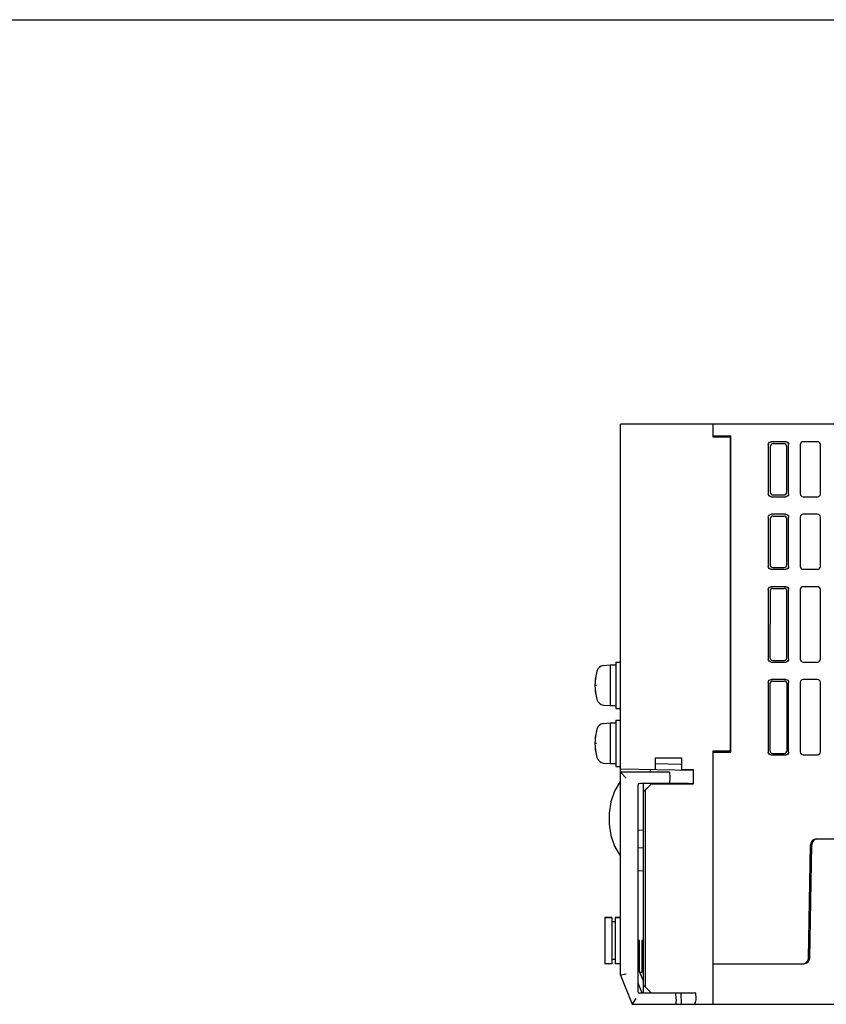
# Model space of a CAD drawing. Extents: x 0 to 1260, y 0 to 891.
# Tile 31 of 36: x 894 to 1033, y 721 to 891. Entities that reach past the tile are written whole.
import ezdxf

# ---------------------------------------------------------------- set-up
doc = ezdxf.new("R2010")
doc.units = 0
doc.header["$LTSCALE"] = 69.3
doc.layers.get('0').update_dxf_attribs({"linetype": 'CONTINUOUS'})
for name, color, linetype in [('ALL_AXIS', 7, 'CONTINUOUS'), ('ALL_CURVE', 7, 'CONTINUOUS'), ('ALL_FEATURES', 7, 'CONTINUOUS')]:
    doc.layers.add(name, color=color, linetype=linetype)

msp = doc.modelspace()

# ---------------------------------------------------------------- linework, layer by layer
at = {"color": 7, "linetype": 'CONTINUOUS'}
msp.add_line((0, 891), (1260, 891), dxfattribs=at)
at = {"layer": 'ALL_AXIS', "color": 7, "linetype": 'CONTINUOUS'}
for p, q in [((994.706, 779.652), (995.825, 779.75)), ((995.825, 779.75), (995.825, 772.75)), ((995.825, 779.75), (996.825, 779.75)), ((996.825, 780.25), (996.825, 772.25)), ((996.825, 780.25), (997.625, 780.25)), ((994.706, 772.848), (995.825, 772.75)), ((995.825, 772.75), (996.825, 772.75)), ((996.825, 772.25), (997.625, 772.25)), ((994.706, 769.652), (995.825, 769.75)), ((995.825, 769.75), (995.825, 762.75)), ((995.825, 769.75), (996.825, 769.75)), ((996.825, 770.25), (996.825, 762.25)), ((996.825, 770.25), (997.625, 770.25)), ((994.706, 762.848), (995.825, 762.75)), ((995.825, 762.75), (996.825, 762.75)), ((996.825, 762.25), (997.625, 762.25)), ((1004.16, 759.35), (1004.164, 759.23)), ((1006.09, 759.35), (1006.087, 759.253)), ((994.925, 736.2), (994.925, 728.2)), ((994.925, 736.2), (996.125, 736.2)), ((996.725, 736.2), (997.625, 736.2)), ((1004.163, 723.25), (1004.16, 723.15)), ((1006.087, 723.25), (1006.09, 723.15))]:
    msp.add_line(p, q, dxfattribs=at)
for centre, radius, start, end in [((994.819, 778.357), 1.3, 95, 164.11915), ((1002.225, 776.25), 9, 164.11915, 195.88085), ((994.819, 774.143), 1.3, 195.88085, 265), ((994.819, 768.357), 1.3, 95, 164.11915), ((1002.225, 766.25), 9, 164.11915, 195.88085), ((994.819, 764.143), 1.3, 195.88085, 265)]:
    msp.add_arc(centre, radius, start, end, dxfattribs=at)
at = {"layer": 'ALL_CURVE', "color": 40, "linetype": 'CONTINUOUS'}
for p, q in [((993.225, 776.25), (993.473, 776.25)), ((993.225, 766.25), (993.473, 766.25))]:
    msp.add_line(p, q, dxfattribs=at)
for centre in [(1002.225, 776.25), (1002.225, 766.25)]:
    msp.add_arc(centre, 9, 166.5066, 193.4934, dxfattribs=at)
at = {"layer": 'ALL_FEATURES', "color": 7, "linetype": 'CONTINUOUS'}
for p, q in [((997.625, 726.25), (997.625, 821.25)), ((1172.925, 821.25), (997.625, 821.25)), ((1013.625, 819.05), (1013.625, 821.25)), ((1013.625, 819.25), (1016.66, 819.25)), ((1016.625, 818.998), (1013.625, 819.05)), ((1014.997, 819.026), (1015.17, 819.198)), ((1015.097, 819.125), (1015.096, 819.024)), ((1015.17, 819.198), (1015.169, 819.023)), ((1015.17, 819.198), (1015.688, 819.215)), ((1015.688, 819.215), (1015.686, 819.014)), ((1015.688, 819.215), (1016.625, 819.215)), ((1016.625, 819.215), (1016.66, 819.25)), ((1016.625, 764.75), (1016.625, 819.215)), ((1016.66, 764.715), (1016.66, 819.25)), ((1026.127, 818.25), (1023.623, 818.25)), ((1031.625, 818.25), (1029.125, 818.25)), ((1023.125, 817.752), (1023.125, 809.248)), ((1023.462, 817.415), (1023.45, 809.574)), ((1023.961, 817.912), (1025.789, 817.912)), ((1026.3, 809.574), (1026.288, 817.415)), ((1026.625, 809.248), (1026.625, 817.752)), ((1028.625, 817.75), (1028.625, 809.25)), ((1032.125, 809.25), (1032.125, 817.75)), ((1023.623, 808.75), (1026.127, 808.75)), ((1023.948, 809.075), (1025.802, 809.075)), ((1029.125, 808.75), (1031.625, 808.75)), ((1023.125, 805.252), (1023.125, 796.748)), ((1023.443, 804.934), (1023.431, 797.054)), ((1026.127, 805.75), (1023.623, 805.75)), ((1023.942, 805.431), (1025.808, 805.431)), ((1026.319, 797.054), (1026.307, 804.934)), ((1026.625, 796.748), (1026.625, 805.252)), ((1028.625, 805.25), (1028.625, 796.75)), ((1031.625, 805.75), (1029.125, 805.75)), ((1032.125, 796.75), (1032.125, 805.25)), ((1023.623, 796.25), (1026.127, 796.25)), ((1023.929, 796.556), (1025.821, 796.556)), ((1029.125, 796.25), (1031.625, 796.25)), ((1023.125, 792.752), (1023.125, 780.748)), ((1026.127, 793.25), (1023.623, 793.25)), ((1023.923, 792.95), (1025.827, 792.95)), ((1026.625, 780.748), (1026.625, 792.752)), ((1028.625, 792.75), (1028.625, 780.75)), ((1031.625, 793.25), (1029.125, 793.25)), ((1032.125, 780.75), (1032.125, 792.75)), ((1023.424, 792.453), (1023.407, 781.03)), ((1026.343, 781.03), (1026.326, 792.453)), ((1023.623, 780.25), (1026.127, 780.25)), ((1023.904, 780.531), (1025.846, 780.531)), ((1029.125, 780.25), (1031.625, 780.25)), ((1023.125, 776.752), (1023.125, 764.748)), ((1023.4, 776.477), (1023.382, 765.005)), ((1026.127, 777.25), (1023.623, 777.25)), ((1023.899, 776.974), (1025.851, 776.974)), ((1026.368, 765.005), (1026.35, 776.477)), ((1026.625, 764.748), (1026.625, 776.752)), ((1028.625, 776.75), (1028.625, 764.75)), ((1031.625, 777.25), (1029.125, 777.25)), ((1032.125, 764.75), (1032.125, 776.75)), ((1013.625, 764.95), (1016.625, 765.002)), ((1013.625, 721.25), (1013.625, 764.95)), ((1013.625, 764.715), (1016.66, 764.715)), ((1014.3, 764.807), (1014.656, 764.807)), ((1014.657, 764.968), (1014.656, 764.807)), ((1014.656, 764.807), (1014.695, 764.767)), ((1014.697, 764.969), (1014.695, 764.767)), ((1015.212, 764.75), (1014.695, 764.767)), ((1015.214, 764.978), (1015.212, 764.75)), ((1016.625, 764.75), (1015.212, 764.75)), ((1016.66, 764.715), (1016.625, 764.75)), ((1023.623, 764.25), (1026.127, 764.25)), ((1023.88, 764.507), (1025.87, 764.507)), ((1029.125, 764.25), (1031.625, 764.25)), ((1003.625, 763.75), (1003.625, 761.75)), ((1003.625, 763.75), (1008.125, 763.75)), ((1008.125, 762.602), (1003.625, 762.68)), ((1008.125, 763.75), (1008.125, 761.75)), ((997.625, 761.855), (1010.137, 761.636)), ((997.625, 761.25), (998.625, 760.25)), ((1006.094, 761.25), (997.625, 761.25)), ((1002.825, 761.25), (1002.825, 761.764)), ((1006.094, 761.25), (1006.125, 760.35)), ((1008.125, 761.75), (1010.169, 761.75)), ((1010.137, 761.75), (1010.137, 761.636)), ((1010.169, 761.75), (1010.169, 759.206)), ((1000.625, 759.043), (1000.625, 723.457)), ((1000.915, 759.343), (1001.125, 759.35)), ((1001.125, 759.35), (1006.09, 759.35)), ((1001.625, 759.295), (1001.625, 759.35)), ((1001.625, 757.927), (1001.625, 759.29)), ((1004.159, 759.275), (1001.625, 759.29)), ((1001.625, 757.927), (1002.925, 759.229)), ((1002.925, 759.206), (1001.925, 758.206)), ((1004.16, 759.293), (1002.925, 759.294)), ((1002.925, 759.229), (1005.48, 759.233)), ((1002.925, 759.206), (1002.925, 759.229)), ((1010.169, 759.206), (1002.925, 759.206)), ((1004.164, 759.23), (1004.16, 759.35)), ((1006.125, 760.35), (1006.09, 759.35)), ((1010.102, 759.273), (1010.169, 759.206)), ((1001.925, 758.206), (1001.625, 757.911)), ((1001.625, 723.15), (1001.625, 757.911)), ((1001.925, 724.25), (1001.925, 758.206)), ((1001.625, 751.25), (1000.625, 751.233)), ((1030.067, 729.233), (1030.408, 748.767)), ((1030.267, 729.233), (1030.608, 748.767)), ((1031.408, 749.75), (1077.942, 749.75)), ((1001.625, 748.18), (1000.625, 748.215)), ((1000.625, 744.285), (1001.625, 744.32)), ((996.125, 736.2), (994.925, 736.2)), ((996.125, 736.2), (996.125, 728.2)), ((996.725, 735.45), (996.125, 735.45)), ((996.725, 736.2), (996.725, 728.2)), ((997.625, 736.2), (996.725, 736.2)), ((1000.625, 732.255), (1000.925, 732.25)), ((1000.925, 732.25), (1000.625, 732.24)), ((1000.925, 726.886), (1000.925, 732.25)), ((1001.625, 732.267), (1001.325, 732.257)), ((1001.325, 732.257), (1001.325, 726.76)), ((996.725, 728.95), (996.125, 728.95)), ((1013.625, 728.25), (1029.267, 728.25)), ((996.125, 728.2), (994.925, 728.2)), ((997.625, 728.2), (996.725, 728.2)), ((1001.579, 725.251), (1000.925, 726.886)), ((1001.325, 726.76), (1000.983, 726.74)), ((998.625, 726.443), (997.625, 726.25)), ((997.625, 726.25), (999.625, 721.25)), ((1000.625, 724.943), (1001.24, 723.406)), ((1001.625, 725.25), (1001.579, 725.251)), ((1001.125, 723.15), (1000.915, 723.157)), ((1007.19, 723.15), (1001.125, 723.15)), ((1001.513, 723.217), (1001.625, 723.215)), ((1001.625, 724.55), (1002.925, 723.25)), ((1001.625, 723.25), (1010.625, 723.25)), ((1004.16, 723.15), (1004.163, 723.25)), ((1006.575, 723.25), (1006.578, 723.15)), ((1007.225, 722.15), (1007.19, 723.15)), ((1008.056, 723.25), (1008.096, 721.25)), ((1010.665, 722.25), (1010.625, 723.25)), ((1000.302, 722.25), (999.625, 721.25)), ((1007.225, 722.15), (1007.198, 721.384)), ((999.625, 721.25), (1007.055, 721.25)), ((1007.149, 721.25), (1172.925, 721.25))]:
    msp.add_line(p, q, dxfattribs=at)
for points in [[(1023.125, 817.752), (1023.163, 817.943), (1023.271, 818.104), (1023.432, 818.212), (1023.623, 818.25)], [(1026.127, 818.25), (1026.318, 818.212), (1026.479, 818.104), (1026.587, 817.943), (1026.625, 817.752)], [(1023.961, 817.912), (1023.77, 817.874), (1023.608, 817.766), (1023.501, 817.605), (1023.462, 817.415)], [(1026.288, 817.415), (1026.249, 817.605), (1026.142, 817.766), (1025.98, 817.874), (1025.789, 817.912)], [(1023.623, 808.75), (1023.432, 808.788), (1023.271, 808.896), (1023.163, 809.057), (1023.125, 809.248)], [(1023.45, 809.574), (1023.488, 809.382), (1023.596, 809.22), (1023.757, 809.113), (1023.948, 809.075)], [(1025.802, 809.075), (1025.993, 809.113), (1026.154, 809.22), (1026.262, 809.382), (1026.3, 809.574)], [(1026.625, 809.248), (1026.587, 809.057), (1026.479, 808.896), (1026.318, 808.788), (1026.127, 808.75)], [(1023.125, 805.252), (1023.163, 805.443), (1023.271, 805.604), (1023.432, 805.712), (1023.623, 805.75)], [(1023.942, 805.431), (1023.751, 805.393), (1023.589, 805.285), (1023.481, 805.124), (1023.443, 804.934)], [(1026.307, 804.934), (1026.269, 805.124), (1026.161, 805.285), (1025.999, 805.393), (1025.808, 805.431)], [(1026.127, 805.75), (1026.318, 805.712), (1026.479, 805.604), (1026.587, 805.443), (1026.625, 805.252)], [(1023.623, 796.25), (1023.432, 796.288), (1023.271, 796.396), (1023.163, 796.557), (1023.125, 796.748)], [(1023.431, 797.054), (1023.469, 796.863), (1023.577, 796.701), (1023.738, 796.593), (1023.929, 796.556)], [(1025.821, 796.556), (1026.012, 796.593), (1026.173, 796.701), (1026.281, 796.863), (1026.319, 797.054)], [(1026.625, 796.748), (1026.587, 796.557), (1026.479, 796.396), (1026.318, 796.288), (1026.127, 796.25)], [(1023.125, 792.752), (1023.163, 792.943), (1023.271, 793.104), (1023.432, 793.212), (1023.623, 793.25)], [(1023.923, 792.95), (1023.732, 792.912), (1023.57, 792.804), (1023.462, 792.643), (1023.424, 792.453)], [(1026.326, 792.453), (1026.288, 792.643), (1026.18, 792.804), (1026.018, 792.912), (1025.827, 792.95)], [(1026.127, 793.25), (1026.318, 793.212), (1026.479, 793.104), (1026.587, 792.943), (1026.625, 792.752)], [(1023.407, 781.03), (1023.445, 780.838), (1023.552, 780.677), (1023.713, 780.569), (1023.904, 780.531)], [(1025.846, 780.531), (1026.037, 780.569), (1026.198, 780.677), (1026.305, 780.838), (1026.343, 781.03)], [(1023.623, 780.25), (1023.432, 780.288), (1023.271, 780.396), (1023.163, 780.557), (1023.125, 780.748)], [(1026.625, 780.748), (1026.587, 780.557), (1026.479, 780.396), (1026.318, 780.288), (1026.127, 780.25)], [(1023.125, 776.752), (1023.163, 776.943), (1023.271, 777.104), (1023.432, 777.212), (1023.623, 777.25)], [(1023.899, 776.974), (1023.707, 776.936), (1023.546, 776.829), (1023.438, 776.668), (1023.4, 776.477)], [(1026.35, 776.477), (1026.312, 776.668), (1026.204, 776.829), (1026.043, 776.936), (1025.851, 776.974)], [(1026.127, 777.25), (1026.318, 777.212), (1026.479, 777.104), (1026.587, 776.943), (1026.625, 776.752)], [(1014.3, 764.807), (1013.918, 764.81), (1013.625, 764.817)], [(1023.623, 764.25), (1023.432, 764.288), (1023.271, 764.396), (1023.163, 764.557), (1023.125, 764.748)], [(1023.382, 765.005), (1023.42, 764.814), (1023.528, 764.652), (1023.689, 764.545), (1023.88, 764.507)], [(1025.87, 764.507), (1026.061, 764.545), (1026.222, 764.652), (1026.33, 764.814), (1026.368, 765.005)], [(1026.625, 764.748), (1026.587, 764.557), (1026.479, 764.396), (1026.318, 764.288), (1026.127, 764.25)], [(997.625, 759.75), (996.597, 757.996), (995.957, 756.139), (995.66, 754.22), (995.66, 752.28), (995.957, 750.361), (996.597, 748.504), (997.625, 746.75)], [(1005.48, 759.233), (1005.734, 759.235), (1005.943, 759.239)], [(1005.943, 759.239), (1006.091, 759.243), (1006.166, 759.248), (1006.175, 759.25)], [(1006.175, 759.25), (1006.164, 759.253), (1006.087, 759.257)], [(1010.102, 759.273), (1010.066, 759.277), (1009.968, 759.282), (1009.815, 759.285), (1009.617, 759.288), (1009.386, 759.29), (1006.09, 759.292)], [(1010.128, 721.25), (1010.289, 721.29), (1010.43, 721.404), (1010.541, 721.574), (1010.617, 721.781), (1010.658, 722.01), (1010.665, 722.25)], [(1007.198, 721.384), (1007.181, 721.307), (1007.135, 721.264), (1007.055, 721.25)]]:
    msp.add_lwpolyline(points, dxfattribs=at)
for centre, radius, start, end in [((1029.125, 817.75), 0.5, 90, 180), ((1031.625, 817.75), 0.5, 0, 90), ((1029.125, 809.25), 0.5, 180, 270), ((1031.625, 809.25), 0.5, 270, 360), ((1029.125, 805.25), 0.5, 90, 180), ((1031.625, 805.25), 0.5, 0, 90), ((1029.125, 796.75), 0.5, 180, 270), ((1031.625, 796.75), 0.5, 270, 360), ((1029.125, 792.75), 0.5, 90, 180), ((1031.625, 792.75), 0.5, 0, 90), ((1029.125, 780.75), 0.5, 180, 270), ((1031.625, 780.75), 0.5, 270, 360), ((1029.125, 776.75), 0.5, 90, 180), ((1031.625, 776.75), 0.5, 0, 90), ((1029.125, 764.75), 0.5, 180, 270), ((1031.625, 764.75), 0.5, 270, 360), ((1000.925, 759.043), 0.3, 92, 180), ((1031.408, 748.75), 1, 90, 179), ((1031.608, 748.75), 1, 90, 179), ((1029.067, 729.25), 1, 270, 359), ((1029.267, 729.25), 1, 270, 359), ((1000.925, 723.457), 0.3, 180, 268), ((1001.518, 723.517), 0.3, 201.80141, 269)]:
    msp.add_arc(centre, radius, start, end, dxfattribs=at)

doc.saveas('drawing.dxf')
